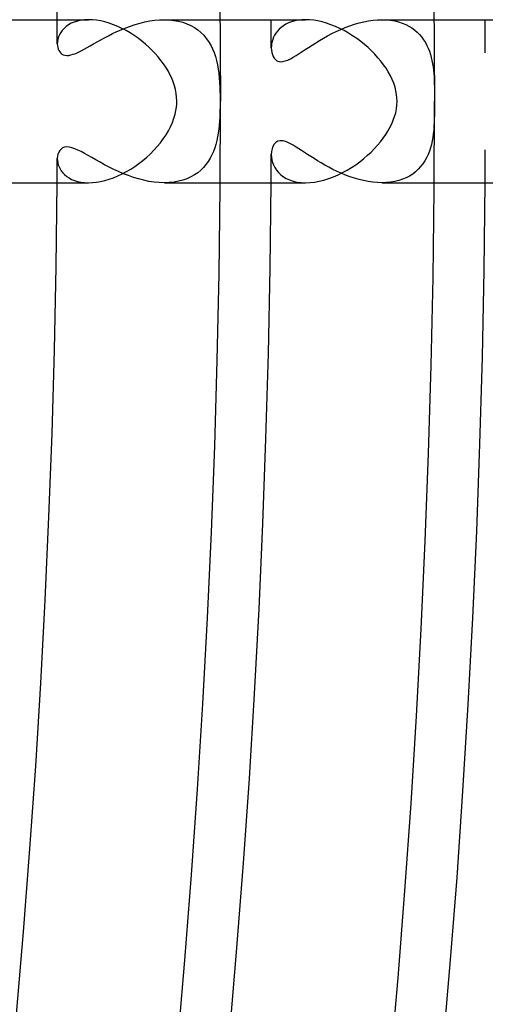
# Model space of a CAD drawing. Header units: millimetres. Extents: x -310 to 310, y -273 to 273.
# Tile 80 of 84: x 248 to 260, y -22 to 2. Entities that reach past the tile are written whole.
import ezdxf

# ---------------------------------------------------------------- set-up
doc = ezdxf.new("R2010")
doc.units = ezdxf.units.MM
doc.layers.add('HIDDEN', color=7, linetype='Continuous')
doc.layers.add('THICK', color=7, linetype='Continuous')

msp = doc.modelspace()

# ---------------------------------------------------------------- linework, layer by layer
at = {"layer": 'HIDDEN'}
for p, q in [((249.659, 1.942), (249.586, 1.911)), ((249.738, 1.967), (249.659, 1.942)), ((249.824, 1.985), (249.738, 1.967)), ((249.916, 1.996), (249.824, 1.985)), ((250.012, 2), (249.916, 1.996)), ((251.275, 1.915), (251.393, 1.944)), ((251.393, 1.944), (251.513, 1.968)), ((251.513, 1.968), (251.634, 1.985)), ((251.634, 1.985), (251.753, 1.996)), ((251.753, 1.996), (251.872, 2)), ((251.872, 2), (251.991, 1.996)), ((251.874, 2), (253.242, 2)), ((251.991, 1.996), (252.107, 1.984)), ((252.107, 1.984), (252.218, 1.964)), ((252.218, 1.964), (252.325, 1.937)), ((252.325, 1.937), (252.427, 1.901)), ((254.992, 1.948), (254.92, 1.921)), ((255.07, 1.97), (254.992, 1.948)), ((255.154, 1.986), (255.07, 1.97)), ((255.244, 1.997), (255.154, 1.986)), ((255.339, 2), (255.244, 1.997)), ((256.65, 1.921), (256.765, 1.949)), ((256.765, 1.949), (256.879, 1.971)), ((256.879, 1.971), (256.993, 1.987)), ((256.993, 1.987), (257.105, 1.997)), ((257.105, 1.997), (257.215, 2)), ((257.214, 2), (258.492, 2)), ((257.215, 2), (257.322, 1.997)), ((257.322, 1.997), (257.425, 1.986)), ((257.425, 1.986), (257.525, 1.97)), ((257.525, 1.97), (257.62, 1.947)), ((257.62, 1.947), (257.709, 1.918)), ((249.366, 1.738), (249.329, 1.686)), ((249.411, 1.788), (249.366, 1.738)), ((249.462, 1.833), (249.411, 1.788)), ((249.521, 1.874), (249.462, 1.833)), ((249.586, 1.911), (249.521, 1.874)), ((250.604, 1.658), (250.708, 1.708)), ((250.708, 1.708), (250.816, 1.755)), ((250.816, 1.755), (250.927, 1.801)), ((250.927, 1.801), (251.041, 1.843)), ((251.041, 1.843), (251.157, 1.881)), ((251.157, 1.881), (251.275, 1.915)), ((252.427, 1.901), (252.522, 1.857)), ((252.522, 1.857), (252.611, 1.807)), ((252.611, 1.807), (252.694, 1.75)), ((252.694, 1.75), (252.77, 1.687)), ((254.647, 1.72), (254.61, 1.671)), ((254.69, 1.767), (254.647, 1.72)), ((254.738, 1.811), (254.69, 1.767)), ((254.793, 1.852), (254.738, 1.811)), ((254.853, 1.888), (254.793, 1.852)), ((254.92, 1.921), (254.853, 1.888)), ((255.984, 1.659), (256.09, 1.712)), ((256.09, 1.712), (256.199, 1.761)), ((256.199, 1.761), (256.31, 1.807)), ((256.31, 1.807), (256.422, 1.85)), ((256.422, 1.85), (256.536, 1.888)), ((256.536, 1.888), (256.65, 1.921)), ((257.709, 1.918), (257.794, 1.883)), ((257.794, 1.883), (257.873, 1.842)), ((257.873, 1.842), (257.947, 1.797)), ((257.947, 1.797), (258.015, 1.747)), ((258.015, 1.747), (258.077, 1.693)), ((258.077, 1.693), (258.135, 1.635)), ((249.249, 1.463), (249.246, 1.408)), ((249.259, 1.519), (249.249, 1.463)), ((249.275, 1.576), (249.259, 1.519)), ((249.299, 1.632), (249.275, 1.576)), ((249.329, 1.686), (249.299, 1.632)), ((250.137, 1.408), (250.223, 1.456)), ((250.223, 1.456), (250.312, 1.506)), ((250.312, 1.506), (250.406, 1.557)), ((250.406, 1.557), (250.503, 1.608)), ((250.503, 1.608), (250.604, 1.658)), ((252.77, 1.687), (252.839, 1.617)), ((252.839, 1.617), (252.902, 1.542)), ((252.902, 1.542), (252.958, 1.462)), ((252.958, 1.462), (253.009, 1.377)), ((254.515, 1.462), (254.505, 1.409)), ((254.531, 1.515), (254.515, 1.462)), ((254.552, 1.568), (254.531, 1.515)), ((254.578, 1.62), (254.552, 1.568)), ((254.61, 1.671), (254.578, 1.62)), ((255.587, 1.434), (255.681, 1.491)), ((255.681, 1.491), (255.778, 1.548)), ((255.778, 1.548), (255.879, 1.605)), ((255.879, 1.605), (255.984, 1.659)), ((258.135, 1.635), (258.187, 1.573)), ((258.187, 1.573), (258.234, 1.508)), ((258.234, 1.508), (258.276, 1.44)), ((249.246, 1.408), (249.249, 1.363)), ((249.249, 1.363), (249.256, 1.32)), ((249.256, 1.32), (249.267, 1.28)), ((249.267, 1.28), (249.283, 1.243)), ((249.283, 1.243), (249.304, 1.21)), ((249.304, 1.21), (249.329, 1.181)), ((249.763, 1.203), (249.83, 1.237)), ((249.83, 1.237), (249.901, 1.275)), ((249.901, 1.275), (249.976, 1.316)), ((249.976, 1.316), (250.055, 1.361)), ((250.055, 1.361), (250.137, 1.408)), ((253.009, 1.377), (253.053, 1.288)), ((253.053, 1.288), (253.091, 1.194)), ((254.498, 1.357), (254.497, 1.307)), ((254.497, 1.307), (254.5, 1.25)), ((254.505, 1.409), (254.498, 1.357)), ((254.5, 1.25), (254.508, 1.196)), ((255.179, 1.169), (255.253, 1.217)), ((255.253, 1.217), (255.33, 1.268)), ((255.33, 1.268), (255.412, 1.322)), ((255.412, 1.322), (255.497, 1.377)), ((255.497, 1.377), (255.587, 1.434)), ((258.276, 1.44), (258.314, 1.371)), ((258.314, 1.371), (258.347, 1.299)), ((258.347, 1.299), (258.375, 1.225)), ((258.375, 1.225), (258.4, 1.15)), ((249.329, 1.181), (249.358, 1.157)), ((249.358, 1.157), (249.393, 1.138)), ((249.393, 1.138), (249.433, 1.126)), ((249.433, 1.126), (249.477, 1.122)), ((249.477, 1.122), (249.526, 1.124)), ((249.526, 1.124), (249.58, 1.134)), ((249.58, 1.134), (249.638, 1.151)), ((249.638, 1.151), (249.699, 1.174)), ((249.699, 1.174), (249.763, 1.203)), ((253.091, 1.194), (253.124, 1.097)), ((253.124, 1.097), (253.152, 0.997)), ((253.152, 0.997), (253.175, 0.894)), ((254.508, 1.196), (254.522, 1.146)), ((254.522, 1.146), (254.542, 1.099)), ((254.542, 1.099), (254.567, 1.057)), ((254.567, 1.057), (254.598, 1.021)), ((254.598, 1.021), (254.636, 0.994)), ((254.636, 0.994), (254.679, 0.976)), ((254.679, 0.976), (254.728, 0.969)), ((254.728, 0.969), (254.782, 0.973)), ((254.782, 0.973), (254.84, 0.987)), ((254.84, 0.987), (254.902, 1.01)), ((254.902, 1.01), (254.967, 1.042)), ((254.967, 1.042), (255.036, 1.08)), ((255.036, 1.08), (255.106, 1.122)), ((255.106, 1.122), (255.179, 1.169)), ((258.4, 1.15), (258.421, 1.074)), ((258.421, 1.074), (258.439, 0.997)), ((258.439, 0.997), (258.454, 0.919)), ((253.175, 0.894), (253.193, 0.788)), ((253.193, 0.788), (253.208, 0.681)), ((258.454, 0.919), (258.466, 0.84)), ((258.466, 0.84), (258.476, 0.76)), ((258.476, 0.76), (258.483, 0.68)), ((253.208, 0.681), (253.219, 0.572)), ((253.219, 0.572), (253.227, 0.461)), ((258.483, 0.68), (258.489, 0.599)), ((258.489, 0.599), (258.493, 0.517)), ((258.493, 0.517), (258.496, 0.436)), ((253.227, 0.461), (253.232, 0.354)), ((253.232, 0.354), (253.236, 0.254)), ((253.236, 0.254), (253.238, 0.162)), ((258.496, 0.436), (258.498, 0.354)), ((258.498, 0.354), (258.499, 0.277)), ((258.499, 0.277), (258.499, 0.203)), ((253.238, 0.162), (253.239, 0.077)), ((253.239, 0.077), (253.239, 0)), ((253.239, 0), (253.239, -0.067)), ((258.499, 0.203), (258.5, 0.132)), ((258.5, 0.132), (258.5, 0.065)), ((258.5, 0.065), (258.5, 0)), ((258.5, 0), (258.5, -0.077)), ((253.237, -0.218), (253.234, -0.302)), ((253.238, -0.14), (253.237, -0.218)), ((253.239, -0.067), (253.238, -0.14)), ((258.5, -0.157), (258.499, -0.242)), ((258.5, -0.077), (258.5, -0.157)), ((253.23, -0.393), (253.225, -0.49)), ((253.234, -0.302), (253.23, -0.393)), ((258.496, -0.427), (258.493, -0.522)), ((258.498, -0.332), (258.496, -0.427)), ((258.499, -0.242), (258.498, -0.332)), ((253.207, -0.685), (253.194, -0.781)), ((253.217, -0.588), (253.207, -0.685)), ((253.225, -0.49), (253.217, -0.588)), ((258.481, -0.707), (258.471, -0.798)), ((258.488, -0.615), (258.481, -0.707)), ((258.493, -0.522), (258.488, -0.615)), ((253.178, -0.875), (253.159, -0.967)), ((253.194, -0.781), (253.178, -0.875)), ((258.459, -0.886), (258.444, -0.973)), ((258.471, -0.798), (258.459, -0.886)), ((249.337, -1.173), (249.305, -1.208)), ((249.377, -1.146), (249.337, -1.173)), ((249.424, -1.128), (249.377, -1.146)), ((249.478, -1.122), (249.424, -1.128)), ((249.538, -1.126), (249.478, -1.122)), ((249.604, -1.141), (249.538, -1.126)), ((249.675, -1.165), (249.604, -1.141)), ((249.75, -1.197), (249.675, -1.165)), ((249.828, -1.236), (249.75, -1.197)), ((253.108, -1.147), (253.076, -1.234)), ((253.136, -1.058), (253.108, -1.147)), ((253.159, -0.967), (253.136, -1.058)), ((254.514, -1.171), (254.501, -1.237)), ((254.536, -1.11), (254.514, -1.171)), ((254.567, -1.056), (254.536, -1.11)), ((254.607, -1.013), (254.567, -1.056)), ((254.657, -0.983), (254.607, -1.013)), ((254.718, -0.969), (254.657, -0.983)), ((254.788, -0.974), (254.718, -0.969)), ((254.867, -0.996), (254.788, -0.974)), ((254.951, -1.033), (254.867, -0.996)), ((255.032, -1.078), (254.951, -1.033)), ((255.108, -1.124), (255.032, -1.078)), ((255.175, -1.166), (255.108, -1.124)), ((255.241, -1.21), (255.175, -1.166)), ((258.402, -1.144), (258.375, -1.227)), ((258.425, -1.059), (258.402, -1.144)), ((258.444, -0.973), (258.425, -1.059)), ((249.25, -1.351), (249.246, -1.408)), ((249.246, -1.408), (249.248, -1.457)), ((249.261, -1.298), (249.25, -1.351)), ((249.28, -1.25), (249.261, -1.298)), ((249.305, -1.208), (249.28, -1.25)), ((249.912, -1.28), (249.828, -1.236)), ((250.001, -1.33), (249.912, -1.28)), ((250.095, -1.383), (250.001, -1.33)), ((250.193, -1.44), (250.095, -1.383)), ((250.297, -1.498), (250.193, -1.44)), ((252.996, -1.4), (252.948, -1.479)), ((253.039, -1.318), (252.996, -1.4)), ((253.076, -1.234), (253.039, -1.318)), ((254.501, -1.237), (254.497, -1.307)), ((254.497, -1.307), (254.5, -1.369)), ((254.5, -1.369), (254.509, -1.434)), ((254.509, -1.434), (254.526, -1.499)), ((255.312, -1.256), (255.241, -1.21)), ((255.386, -1.305), (255.312, -1.256)), ((255.464, -1.356), (255.386, -1.305)), ((255.545, -1.408), (255.464, -1.356)), ((255.631, -1.461), (255.545, -1.408)), ((258.306, -1.387), (258.263, -1.463)), ((258.343, -1.308), (258.306, -1.387)), ((258.375, -1.227), (258.343, -1.308)), ((249.248, -1.457), (249.256, -1.508)), ((249.256, -1.508), (249.269, -1.558)), ((249.269, -1.558), (249.288, -1.609)), ((249.288, -1.609), (249.313, -1.66)), ((249.313, -1.66), (249.344, -1.709)), ((250.404, -1.556), (250.297, -1.498)), ((250.515, -1.614), (250.404, -1.556)), ((250.63, -1.671), (250.515, -1.614)), ((250.747, -1.725), (250.63, -1.671)), ((252.832, -1.625), (252.764, -1.692)), ((252.893, -1.554), (252.832, -1.625)), ((252.948, -1.479), (252.893, -1.554)), ((254.526, -1.499), (254.55, -1.564)), ((254.55, -1.564), (254.583, -1.628)), ((254.583, -1.628), (254.623, -1.69)), ((254.623, -1.69), (254.671, -1.748)), ((255.719, -1.514), (255.631, -1.461)), ((255.812, -1.568), (255.719, -1.514)), ((255.908, -1.62), (255.812, -1.568)), ((256.007, -1.671), (255.908, -1.62)), ((256.109, -1.721), (256.007, -1.671)), ((258.101, -1.67), (258.036, -1.73)), ((258.161, -1.605), (258.101, -1.67)), ((258.215, -1.536), (258.161, -1.605)), ((258.263, -1.463), (258.215, -1.536)), ((249.344, -1.709), (249.381, -1.756)), ((249.381, -1.756), (249.425, -1.801)), ((249.425, -1.801), (249.476, -1.843)), ((249.476, -1.843), (249.533, -1.882)), ((249.533, -1.882), (249.596, -1.916)), ((249.596, -1.916), (249.667, -1.945)), ((250.868, -1.777), (250.747, -1.725)), ((250.99, -1.824), (250.868, -1.777)), ((251.115, -1.868), (250.99, -1.824)), ((251.241, -1.906), (251.115, -1.868)), ((251.368, -1.938), (251.241, -1.906)), ((252.428, -1.9), (252.328, -1.936)), ((252.522, -1.857), (252.428, -1.9)), ((252.61, -1.808), (252.522, -1.857)), ((252.69, -1.753), (252.61, -1.808)), ((252.764, -1.692), (252.69, -1.753)), ((254.671, -1.748), (254.728, -1.802)), ((254.728, -1.802), (254.792, -1.851)), ((254.792, -1.851), (254.865, -1.895)), ((254.865, -1.895), (254.946, -1.931)), ((254.946, -1.931), (255.034, -1.961)), ((256.213, -1.767), (256.109, -1.721)), ((256.319, -1.811), (256.213, -1.767)), ((256.428, -1.852), (256.319, -1.811)), ((256.538, -1.888), (256.428, -1.852)), ((256.649, -1.921), (256.538, -1.888)), ((256.762, -1.948), (256.649, -1.921)), ((257.717, -1.915), (257.624, -1.945)), ((257.805, -1.877), (257.717, -1.915)), ((257.888, -1.834), (257.805, -1.877)), ((257.965, -1.785), (257.888, -1.834)), ((258.036, -1.73), (257.965, -1.785)), ((249.667, -1.945), (249.743, -1.968)), ((249.743, -1.968), (249.827, -1.985)), ((249.827, -1.985), (249.916, -1.996)), ((249.916, -1.996), (250.011, -2)), ((251.495, -1.965), (251.368, -1.938)), ((251.623, -1.984), (251.495, -1.965)), ((251.749, -1.996), (251.623, -1.984)), ((251.873, -2), (251.749, -1.996)), ((251.994, -1.996), (251.873, -2)), ((251.874, -2), (253.242, -2)), ((252.111, -1.984), (251.994, -1.996)), ((252.222, -1.964), (252.111, -1.984)), ((252.328, -1.936), (252.222, -1.964)), ((255.034, -1.961), (255.13, -1.982)), ((255.13, -1.982), (255.231, -1.996)), ((255.231, -1.996), (255.339, -2)), ((256.875, -1.97), (256.762, -1.948)), ((256.988, -1.986), (256.875, -1.97)), ((257.101, -1.997), (256.988, -1.986)), ((257.212, -2), (257.101, -1.997)), ((257.32, -1.997), (257.212, -2)), ((257.214, -2), (258.492, -2)), ((257.425, -1.987), (257.32, -1.997)), ((257.527, -1.969), (257.425, -1.987)), ((257.624, -1.945), (257.527, -1.969))]:
    msp.add_line(p, q, dxfattribs=at)
for radius, start, end in [(249.25, 0.32372, 0.45974), (254.5, 0.29421, 0.45029), (259.75, 0.26236, 0.44118), (259.75, 359.55882, 359.73764), (249.25, 359.54026, 359.67628), (254.5, 359.54971, 359.70579)]:
    msp.add_arc((0, 0), radius, start, end, dxfattribs=at)
at = {"layer": 'THICK'}
for p, q in [((253.231, 3.072), (253.25, 0)), ((258.481, 3.135), (258.5, 0)), ((247.992, 2), (250.012, 2)), ((250.108, 1.997), (250.012, 2)), ((250.208, 1.986), (250.108, 1.997)), ((250.31, 1.969), (250.208, 1.986)), ((250.414, 1.944), (250.31, 1.969)), ((250.518, 1.914), (250.414, 1.944)), ((253.242, 2), (255.339, 2)), ((255.435, 1.997), (255.339, 2)), ((255.536, 1.987), (255.435, 1.997)), ((255.64, 1.969), (255.536, 1.987)), ((255.746, 1.946), (255.64, 1.969)), ((255.853, 1.915), (255.746, 1.946)), ((258.492, 2), (260.668, 2)), ((250.623, 1.876), (250.518, 1.914)), ((250.728, 1.834), (250.623, 1.876)), ((250.832, 1.785), (250.728, 1.834)), ((250.934, 1.732), (250.832, 1.785)), ((251.034, 1.674), (250.934, 1.732)), ((255.961, 1.878), (255.853, 1.915)), ((256.07, 1.835), (255.961, 1.878)), ((256.177, 1.786), (256.07, 1.835)), ((256.284, 1.732), (256.177, 1.786)), ((256.388, 1.673), (256.284, 1.732)), ((251.132, 1.611), (251.034, 1.674)), ((251.228, 1.544), (251.132, 1.611)), ((251.32, 1.474), (251.228, 1.544)), ((251.408, 1.401), (251.32, 1.474)), ((256.491, 1.608), (256.388, 1.673)), ((256.592, 1.54), (256.491, 1.608)), ((256.69, 1.467), (256.592, 1.54)), ((256.783, 1.392), (256.69, 1.467)), ((251.493, 1.325), (251.408, 1.401)), ((251.574, 1.247), (251.493, 1.325)), ((251.65, 1.167), (251.574, 1.247)), ((256.873, 1.314), (256.783, 1.392)), ((256.958, 1.233), (256.873, 1.314)), ((257.039, 1.151), (256.958, 1.233)), ((251.722, 1.086), (251.65, 1.167)), ((251.789, 1.003), (251.722, 1.086)), ((251.851, 0.918), (251.789, 1.003)), ((257.114, 1.067), (257.039, 1.151)), ((257.185, 0.981), (257.114, 1.067)), ((257.251, 0.895), (257.185, 0.981)), ((251.909, 0.832), (251.851, 0.918)), ((251.962, 0.744), (251.909, 0.832)), ((252.01, 0.655), (251.962, 0.744)), ((257.311, 0.808), (257.251, 0.895)), ((257.366, 0.718), (257.311, 0.808)), ((252.053, 0.565), (252.01, 0.655)), ((252.089, 0.473), (252.053, 0.565)), ((257.417, 0.627), (257.366, 0.718)), ((257.461, 0.534), (257.417, 0.627)), ((257.5, 0.44), (257.461, 0.534)), ((252.12, 0.381), (252.089, 0.473)), ((252.144, 0.287), (252.12, 0.381)), ((252.162, 0.193), (252.144, 0.287)), ((257.532, 0.344), (257.5, 0.44)), ((257.555, 0.252), (257.532, 0.344)), ((257.571, 0.164), (257.555, 0.252)), ((252.173, 0.097), (252.162, 0.193)), ((252.177, 0), (252.173, 0.097)), ((252.175, -0.069), (252.177, 0)), ((257.579, 0.08), (257.571, 0.164)), ((257.578, -0.096), (257.582, 0)), ((257.582, 0), (257.579, 0.08)), ((252.137, -0.32), (252.156, -0.229)), ((252.156, -0.229), (252.168, -0.145)), ((252.168, -0.145), (252.175, -0.069)), ((257.548, -0.284), (257.567, -0.19)), ((257.567, -0.19), (257.578, -0.096)), ((252.07, -0.523), (252.108, -0.419)), ((252.108, -0.419), (252.137, -0.32)), ((257.452, -0.555), (257.49, -0.466)), ((257.49, -0.466), (257.522, -0.376)), ((257.522, -0.376), (257.548, -0.284)), ((251.972, -0.727), (252.025, -0.625)), ((252.025, -0.625), (252.07, -0.523)), ((257.358, -0.733), (257.408, -0.644)), ((257.408, -0.644), (257.452, -0.555)), ((251.775, -1.02), (251.847, -0.924)), ((251.847, -0.924), (251.913, -0.827)), ((251.913, -0.827), (251.972, -0.727)), ((257.176, -0.993), (257.242, -0.907)), ((257.242, -0.907), (257.303, -0.82)), ((257.303, -0.82), (257.358, -0.733)), ((251.53, -1.29), (251.616, -1.203)), ((251.616, -1.203), (251.698, -1.113)), ((251.698, -1.113), (251.775, -1.02)), ((256.945, -1.246), (257.028, -1.163)), ((257.028, -1.163), (257.104, -1.078)), ((257.104, -1.078), (257.176, -0.993)), ((251.346, -1.453), (251.44, -1.374)), ((251.44, -1.374), (251.53, -1.29)), ((256.669, -1.483), (256.766, -1.406)), ((256.766, -1.406), (256.858, -1.327)), ((256.858, -1.327), (256.945, -1.246)), ((250.944, -1.726), (251.048, -1.665)), ((251.048, -1.665), (251.15, -1.599)), ((251.15, -1.599), (251.25, -1.528)), ((251.25, -1.528), (251.346, -1.453)), ((256.356, -1.692), (256.463, -1.627)), ((256.463, -1.627), (256.568, -1.557)), ((256.568, -1.557), (256.669, -1.483)), ((250.412, -1.945), (250.518, -1.914)), ((250.518, -1.914), (250.626, -1.876)), ((250.626, -1.876), (250.733, -1.832)), ((250.733, -1.832), (250.839, -1.782)), ((250.839, -1.782), (250.944, -1.726)), ((255.788, -1.934), (255.904, -1.899)), ((255.904, -1.899), (256.019, -1.856)), ((256.019, -1.856), (256.133, -1.807)), ((256.133, -1.807), (256.246, -1.752)), ((256.246, -1.752), (256.356, -1.692)), ((247.992, -2), (250.012, -2)), ((250.011, -2), (250.106, -1.997)), ((250.106, -1.997), (250.206, -1.986)), ((250.206, -1.986), (250.308, -1.969)), ((250.308, -1.969), (250.412, -1.945)), ((253.242, -2), (255.339, -2)), ((255.339, -2), (255.448, -1.996)), ((255.448, -1.996), (255.559, -1.983)), ((255.559, -1.983), (255.673, -1.963)), ((255.673, -1.963), (255.788, -1.934)), ((258.492, -2), (260.668, -2))]:
    msp.add_line(p, q, dxfattribs=at)
for radius, start, end in [(270, 0.4237, 59.57632), (263.75, 0.12175, 59.87821), (249.25, 0.45974, 59.54023), (258.5, 179.99998, 0), (253.25, 179.99998, 0), (263.75, 300.12179, 359.87825), (249.25, 300.45977, 359.54026), (254.5, 300.45026, 359.54971), (259.75, 300.44115, 359.55882), (266, 300.43078, 359.56919), (270, 300.42368, 359.5763)]:
    msp.add_arc((0, 0), radius, start, end, dxfattribs=at)

doc.saveas('drawing.dxf')
